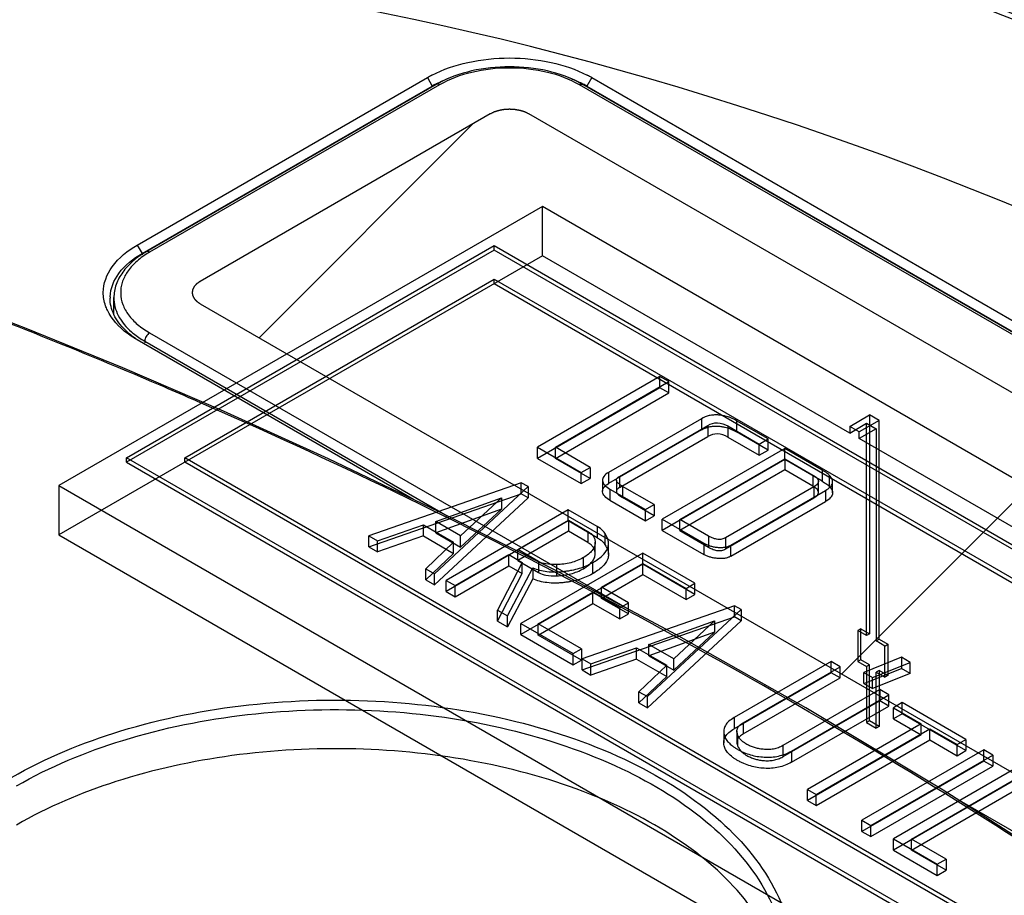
# Model space of a CAD drawing. Header units: millimetres. Extents: x 0 to 594, y 0 to 439.
# Tile 53 of 57: x 510 to 528, y 380 to 396. Entities that reach past the tile are written whole.
import ezdxf

# ---------------------------------------------------------------- set-up
doc = ezdxf.new("R2010")
doc.units = ezdxf.units.MM
doc.header["$LTSCALE"] = 32.67
doc.layers.get('0').update_dxf_attribs({"linetype": 'CONTINUOUS'})

msp = doc.modelspace()

# ---------------------------------------------------------------- linework, layer by layer
at = {"color": 7, "linetype": 'Continuous'}
for p, q in [((512.137, 391.458), (517.44, 394.52)), ((517.44, 394.52), (517.528, 394.367)), ((520.445, 394.52), (520.357, 394.367)), ((520.445, 394.52), (545.901, 379.824)), ((512.225, 391.305), (517.528, 394.367)), ((517.603, 394.396), (512.299, 391.335)), ((517.665, 394.39), (512.362, 391.328)), ((545.676, 379.694), (520.22, 394.39)), ((545.738, 379.7), (520.282, 394.396)), ((520.357, 394.367), (545.813, 379.67)), ((519.544, 392.163), (510.705, 387.06)), ((519.544, 391.264), (519.544, 392.163)), ((546.767, 376.445), (519.544, 392.163)), ((511.942, 387.57), (518.66, 391.448)), ((512.137, 391.458), (512.225, 391.305)), ((518.66, 391.366), (518.66, 391.448)), ((518.66, 391.448), (545.53, 375.935)), ((519.544, 391.264), (510.705, 386.161)), ((518.66, 391.366), (511.942, 387.488)), ((512.225, 391.305), (512.225, 391.282)), ((545.53, 375.853), (518.66, 391.366)), ((525.162, 388.021), (519.544, 391.264)), ((513.003, 387.57), (518.66, 390.836)), ((518.66, 390.754), (518.66, 390.836)), ((518.66, 390.836), (544.469, 375.935)), ((518.66, 390.754), (544.469, 375.853)), ((511.705, 390.206), (511.708, 390.497)), ((512.362, 389.853), (521.129, 384.792)), ((517.184, 386.809), (512.137, 389.723)), ((512.274, 389.701), (512.273, 389.672)), ((512.274, 389.701), (517.803, 386.509)), ((521.693, 389.055), (519.453, 387.762)), ((521.693, 388.851), (521.693, 389.055)), ((521.857, 388.961), (521.693, 389.055)), ((519.78, 387.761), (521.857, 388.961)), ((521.857, 388.756), (521.857, 388.961)), ((521.693, 388.851), (519.453, 387.558)), ((519.78, 387.557), (521.857, 388.756)), ((521.857, 388.756), (521.693, 388.851)), ((513.186, 388.621), (513.138, 388.642)), ((513.225, 388.604), (513.186, 388.621)), ((525.162, 388.143), (525.524, 388.353)), ((525.524, 388.353), (525.524, 384.352)), ((525.701, 388.251), (525.524, 388.353)), ((522.452, 388.283), (520.75, 387.301)), ((520.951, 387.227), (522.566, 388.16)), ((522.452, 388.283), (522.452, 388.079)), ((522.566, 388.16), (522.566, 387.956)), ((522.933, 388.152), (522.933, 387.948)), ((522.933, 388.152), (523.507, 387.82)), ((523.094, 388.247), (523.094, 388.042)), ((523.67, 387.914), (523.094, 388.247)), ((525.162, 388.021), (525.471, 388.2)), ((525.162, 388.143), (525.162, 388.021)), ((525.338, 388.041), (525.162, 388.143)), ((525.701, 388.251), (525.338, 388.041)), ((525.471, 384.321), (525.471, 388.2)), ((525.471, 388.2), (525.648, 388.097)), ((525.701, 384.25), (525.701, 388.251)), ((522.452, 388.079), (520.75, 387.097)), ((520.951, 387.023), (522.566, 387.956)), ((523.67, 387.71), (523.094, 388.042)), ((525.648, 388.097), (525.338, 387.919)), ((525.338, 387.919), (525.338, 388.041)), ((525.648, 388.097), (525.648, 384.219)), ((522.933, 387.948), (523.507, 387.616)), ((523.507, 387.82), (523.67, 387.914)), ((523.507, 387.616), (523.507, 387.82)), ((523.67, 387.71), (523.67, 387.914)), ((546.767, 375.547), (525.338, 387.919)), ((519.453, 387.558), (519.453, 387.762)), ((519.453, 387.762), (520.254, 387.3)), ((519.78, 387.557), (519.78, 387.761)), ((520.416, 387.394), (519.78, 387.761)), ((523.973, 387.739), (521.733, 386.446)), ((523.507, 387.616), (523.67, 387.71)), ((523.973, 387.535), (523.973, 387.739)), ((524.656, 387.345), (523.973, 387.739)), ((511.942, 387.488), (511.942, 387.57)), ((538.812, 372.057), (511.942, 387.57)), ((511.942, 387.488), (538.812, 371.975)), ((513.003, 387.488), (513.003, 387.57)), ((538.812, 372.669), (513.003, 387.57)), ((538.812, 372.587), (513.003, 387.488)), ((519.453, 387.558), (520.254, 387.096)), ((520.416, 387.19), (519.78, 387.557)), ((523.973, 387.535), (521.733, 386.242)), ((522.054, 386.442), (523.974, 387.55)), ((524.656, 387.141), (523.973, 387.535)), ((523.974, 387.55), (523.974, 387.346)), ((523.974, 387.55), (524.491, 387.252)), ((520.254, 387.3), (520.416, 387.394)), ((520.254, 387.096), (520.254, 387.3)), ((520.416, 387.394), (520.416, 387.19)), ((520.75, 387.301), (520.75, 387.097)), ((523.974, 387.346), (522.054, 386.238)), ((524.491, 387.048), (523.974, 387.346)), ((524.491, 387.252), (524.491, 387.048)), ((524.656, 387.345), (524.656, 387.141)), ((524.787, 387.251), (524.787, 387.047)), ((510.705, 387.06), (510.705, 386.161)), ((510.705, 387.06), (537.929, 371.342)), ((519.157, 387.114), (516.371, 386.142)), ((519.157, 386.91), (519.157, 387.114)), ((519.282, 387.042), (519.157, 387.114)), ((520.254, 387.096), (520.416, 387.19)), ((520.644, 387.163), (520.644, 386.959)), ((520.898, 387.161), (520.898, 386.956)), ((520.951, 387.227), (520.951, 387.023)), ((524.592, 386.935), (524.592, 387.139)), ((524.85, 386.927), (524.85, 387.131)), ((516.371, 385.938), (519.157, 386.91)), ((517.569, 385.45), (519.282, 387.042)), ((519.282, 386.838), (519.157, 386.91)), ((519.282, 387.042), (519.282, 386.838)), ((520.778, 386.997), (520.778, 386.793)), ((520.778, 386.997), (521.43, 386.621)), ((521.006, 387.047), (521.006, 386.843)), ((521.587, 386.712), (521.006, 387.047)), ((524.507, 387.039), (522.892, 386.107)), ((522.987, 385.972), (524.722, 386.973)), ((524.507, 387.039), (524.507, 386.835)), ((524.722, 386.973), (524.722, 386.769)), ((519.282, 386.838), (517.569, 385.246)), ((517.592, 386.402), (518.794, 386.836)), ((518.794, 386.836), (518.045, 386.14)), ((518.794, 386.836), (518.794, 386.632)), ((520.778, 386.793), (521.43, 386.417)), ((521.587, 386.508), (521.006, 386.843)), ((521.43, 386.621), (521.587, 386.712)), ((521.587, 386.712), (521.587, 386.508)), ((522.892, 385.902), (524.507, 386.835)), ((522.987, 385.768), (524.722, 386.769)), ((518.794, 386.632), (517.592, 386.198)), ((520.017, 386.618), (517.782, 385.328)), ((518.045, 385.936), (518.794, 386.632)), ((520.017, 386.414), (520.017, 386.618)), ((520.546, 386.312), (520.017, 386.618)), ((521.43, 386.417), (521.43, 386.621)), ((516.528, 386.052), (517.369, 386.343)), ((517.369, 386.139), (517.369, 386.343)), ((517.369, 386.343), (517.921, 386.025)), ((517.592, 386.198), (517.592, 386.402)), ((518.045, 386.14), (517.592, 386.402)), ((520.017, 386.414), (517.782, 385.123)), ((519.092, 385.894), (520.019, 386.429)), ((520.546, 386.108), (520.017, 386.414)), ((520.019, 386.429), (520.019, 386.225)), ((520.019, 386.429), (520.373, 386.224)), ((521.43, 386.417), (521.587, 386.508)), ((521.733, 386.242), (521.733, 386.446)), ((521.733, 386.446), (522.494, 386.007)), ((522.054, 386.238), (522.054, 386.442)), ((522.58, 386.138), (522.054, 386.442)), ((510.705, 386.161), (537.929, 370.444)), ((517.592, 386.198), (518.045, 385.936)), ((520.019, 386.225), (519.092, 385.69)), ((520.373, 386.02), (520.019, 386.225)), ((520.373, 386.224), (520.373, 386.02)), ((520.546, 386.312), (520.546, 386.108)), ((520.685, 386.19), (520.685, 385.986)), ((521.733, 386.242), (522.494, 385.803)), ((522.054, 386.238), (522.58, 385.934)), ((516.371, 385.938), (516.371, 386.142)), ((516.371, 386.142), (516.528, 386.052)), ((517.369, 386.139), (516.528, 385.847)), ((516.528, 385.847), (516.528, 386.052)), ((517.369, 386.139), (517.921, 385.821)), ((517.921, 386.025), (517.412, 385.541)), ((517.921, 385.821), (517.921, 386.025)), ((518.045, 385.936), (518.045, 386.14)), ((520.508, 385.818), (520.508, 386.023)), ((520.751, 385.802), (520.751, 386.006)), ((522.494, 386.007), (522.494, 385.803)), ((522.58, 386.138), (522.58, 385.934)), ((522.892, 386.107), (522.892, 385.902)), ((522.987, 385.768), (522.987, 385.972)), ((516.371, 385.938), (516.528, 385.847)), ((517.412, 385.337), (517.921, 385.821)), ((517.947, 385.233), (518.929, 385.8)), ((518.929, 385.596), (518.929, 385.8)), ((518.929, 385.8), (519.176, 385.657)), ((519.092, 385.69), (519.092, 385.894)), ((519.474, 385.673), (519.092, 385.894)), ((521.378, 385.826), (519.149, 384.539)), ((521.378, 385.622), (521.378, 385.826)), ((522.333, 385.275), (521.378, 385.826)), ((519.176, 385.657), (518.723, 384.784)), ((519.092, 385.69), (519.474, 385.469)), ((521.378, 385.622), (519.149, 384.335)), ((519.176, 385.453), (519.176, 385.657)), ((519.474, 385.673), (519.474, 385.469)), ((519.804, 385.616), (519.804, 385.412)), ((520.294, 385.541), (520.294, 385.745)), ((520.46, 385.651), (520.46, 385.447)), ((520.626, 385.202), (521.38, 385.637)), ((522.333, 385.071), (521.378, 385.622)), ((521.38, 385.433), (521.38, 385.637)), ((521.38, 385.637), (522.17, 385.181)), ((517.412, 385.337), (517.412, 385.541)), ((517.412, 385.541), (517.569, 385.45)), ((517.569, 385.246), (517.569, 385.45)), ((517.947, 385.029), (518.929, 385.596)), ((518.723, 384.58), (519.176, 385.453)), ((518.903, 384.681), (519.368, 385.558)), ((518.929, 385.596), (519.176, 385.453)), ((519.368, 385.558), (519.368, 385.354)), ((520.626, 384.998), (521.38, 385.433)), ((521.38, 385.433), (522.17, 384.977)), ((517.412, 385.337), (517.569, 385.246)), ((517.782, 385.123), (517.782, 385.328)), ((517.782, 385.328), (517.947, 385.233)), ((519.368, 385.354), (518.903, 384.476)), ((522.17, 385.181), (522.333, 385.275)), ((522.333, 385.071), (522.333, 385.275)), ((517.782, 385.123), (517.947, 385.029)), ((517.947, 385.029), (517.947, 385.233)), ((519.465, 384.532), (520.468, 385.111)), ((520.468, 384.907), (520.468, 385.111)), ((520.468, 385.111), (520.961, 384.826)), ((520.626, 384.998), (520.626, 385.202)), ((521.119, 384.917), (520.626, 385.202)), ((522.17, 384.977), (522.17, 385.181)), ((519.465, 384.328), (520.468, 384.907)), ((520.468, 384.907), (520.961, 384.622)), ((521.119, 384.713), (520.626, 384.998)), ((520.961, 384.826), (521.119, 384.917)), ((521.119, 384.713), (521.119, 384.917)), ((522.17, 384.977), (522.333, 385.071)), ((518.723, 384.58), (518.723, 384.784)), ((518.723, 384.784), (518.903, 384.681)), ((523.054, 384.864), (520.268, 383.893)), ((520.961, 384.622), (520.961, 384.826)), ((520.961, 384.622), (521.119, 384.713)), ((521.466, 383.201), (523.179, 384.792)), ((523.054, 384.66), (523.054, 384.864)), ((523.179, 384.792), (523.054, 384.864)), ((523.179, 384.792), (523.179, 384.588)), ((518.723, 384.58), (518.903, 384.476)), ((518.903, 384.476), (518.903, 384.681)), ((519.149, 384.335), (519.149, 384.539)), ((519.149, 384.539), (520.103, 383.988)), ((519.465, 384.328), (519.465, 384.532)), ((520.256, 384.075), (519.465, 384.532)), ((520.268, 383.689), (523.054, 384.66)), ((523.179, 384.588), (521.466, 382.997)), ((521.489, 384.152), (522.693, 384.586)), ((522.693, 384.586), (521.944, 383.89)), ((522.693, 384.586), (522.693, 384.382)), ((523.179, 384.588), (523.054, 384.66)), ((522.693, 384.382), (521.489, 383.948)), ((521.944, 383.686), (522.693, 384.382)), ((525.365, 384.444), (525.312, 384.413)), ((525.312, 384.413), (525.312, 383.841)), ((525.471, 384.321), (525.312, 384.413)), ((525.365, 383.872), (525.365, 384.444)), ((525.365, 384.444), (525.524, 384.352)), ((525.524, 384.352), (525.471, 384.321)), ((519.149, 384.335), (520.103, 383.783)), ((520.256, 383.871), (519.465, 384.328)), ((525.648, 384.219), (525.701, 384.25)), ((525.807, 384.127), (525.648, 384.219)), ((525.701, 384.25), (525.86, 384.158)), ((520.103, 383.988), (520.256, 384.075)), ((520.256, 384.075), (520.256, 383.871)), ((520.427, 383.801), (521.266, 384.093)), ((521.266, 383.889), (521.266, 384.093)), ((521.266, 384.093), (521.819, 383.774)), ((521.489, 383.948), (521.489, 384.152)), ((521.944, 383.89), (521.489, 384.152)), ((525.807, 384.127), (525.86, 384.158)), ((525.807, 383.556), (525.807, 384.127)), ((525.86, 384.158), (525.86, 383.586)), ((520.103, 383.783), (520.103, 383.988)), ((520.103, 383.783), (520.256, 383.871)), ((520.268, 383.689), (520.268, 383.893)), ((520.268, 383.893), (520.427, 383.801)), ((521.266, 383.889), (520.427, 383.597)), ((521.266, 383.889), (521.819, 383.57)), ((521.489, 383.948), (521.944, 383.686)), ((521.944, 383.686), (521.944, 383.89)), ((524.824, 383.843), (523.047, 382.817)), ((524.824, 383.639), (524.824, 383.843)), ((524.988, 383.748), (524.824, 383.843)), ((525.365, 383.872), (525.312, 383.841)), ((525.312, 383.841), (525.471, 383.75)), ((525.524, 383.78), (525.365, 383.872)), ((526.107, 383.921), (525.42, 383.644)), ((525.576, 383.554), (526.268, 383.828)), ((526.107, 383.921), (526.107, 383.717)), ((526.268, 383.828), (526.107, 383.921)), ((526.268, 383.624), (526.268, 383.828)), ((520.268, 383.689), (520.427, 383.597)), ((520.427, 383.597), (520.427, 383.801)), ((521.819, 383.774), (521.309, 383.292)), ((521.819, 383.57), (521.819, 383.774)), ((524.824, 383.639), (523.047, 382.613)), ((523.217, 382.725), (524.988, 383.748)), ((524.988, 383.544), (524.824, 383.639)), ((524.988, 383.544), (524.988, 383.748)), ((525.42, 383.44), (526.107, 383.717)), ((525.42, 383.44), (525.42, 383.644)), ((525.42, 383.644), (525.576, 383.554)), ((525.524, 383.78), (525.471, 383.75)), ((525.471, 383.75), (525.471, 382.729)), ((525.524, 382.76), (525.524, 383.78)), ((525.701, 383.678), (525.648, 383.648)), ((525.648, 382.627), (525.648, 383.648)), ((525.648, 383.648), (525.807, 383.556)), ((525.701, 383.678), (525.701, 382.658)), ((525.86, 383.586), (525.701, 383.678)), ((526.268, 383.624), (526.107, 383.717)), ((521.309, 383.087), (521.819, 383.57)), ((523.217, 382.521), (524.988, 383.544)), ((526.268, 383.624), (525.576, 383.35)), ((525.576, 383.35), (525.576, 383.554)), ((525.86, 383.586), (525.807, 383.556)), ((521.309, 383.087), (521.309, 383.292)), ((521.309, 383.292), (521.466, 383.201)), ((525.713, 383.329), (523.938, 382.305)), ((525.42, 383.44), (525.576, 383.35)), ((525.713, 383.329), (525.713, 383.125)), ((525.877, 383.235), (525.713, 383.329)), ((521.466, 382.997), (521.466, 383.201)), ((525.713, 383.125), (523.938, 382.101)), ((524.095, 382.206), (525.877, 383.235)), ((525.877, 383.03), (525.713, 383.125)), ((525.877, 383.03), (525.877, 383.235)), ((526.123, 383.093), (525.96, 382.999)), ((526.123, 382.889), (526.123, 383.093)), ((527.288, 382.42), (526.123, 383.093)), ((521.309, 383.087), (521.466, 382.997)), ((524.095, 382.002), (525.877, 383.03)), ((525.96, 382.795), (525.96, 382.999)), ((525.96, 382.999), (526.468, 382.705)), ((523.047, 382.817), (523.047, 382.613)), ((525.524, 382.76), (525.471, 382.729)), ((525.701, 382.658), (525.524, 382.76)), ((526.123, 382.889), (525.96, 382.795)), ((525.96, 382.795), (526.468, 382.501)), ((527.288, 382.216), (526.123, 382.889)), ((522.859, 382.563), (522.859, 382.359)), ((523.1, 382.569), (523.1, 382.364)), ((523.217, 382.725), (523.217, 382.521)), ((526.468, 382.705), (524.391, 381.506)), ((524.55, 381.414), (526.628, 382.613)), ((525.471, 382.729), (525.648, 382.627)), ((525.701, 382.658), (525.648, 382.627)), ((526.468, 382.501), (526.468, 382.705)), ((526.628, 382.409), (526.628, 382.613)), ((526.628, 382.613), (527.126, 382.326)), ((523.113, 382.506), (523.113, 382.301)), ((526.468, 382.501), (524.391, 381.302)), ((524.55, 381.21), (526.628, 382.409)), ((526.628, 382.409), (527.126, 382.122)), ((527.126, 382.326), (527.288, 382.42)), ((527.288, 382.42), (527.288, 382.216)), ((523.938, 382.305), (523.938, 382.101)), ((524.095, 382.206), (524.095, 382.002)), ((527.612, 382.227), (525.382, 380.94)), ((527.126, 382.122), (527.126, 382.326)), ((527.126, 382.122), (527.288, 382.216)), ((527.612, 382.023), (527.612, 382.227)), ((527.776, 382.132), (527.612, 382.227)), ((527.612, 382.023), (525.382, 380.736)), ((525.547, 380.845), (527.776, 382.132)), ((527.776, 381.928), (527.612, 382.023)), ((527.776, 382.132), (527.776, 381.928)), ((525.547, 380.641), (527.776, 381.928)), ((528.202, 381.892), (525.962, 380.599)), ((528.202, 381.688), (525.962, 380.395)), ((526.289, 380.598), (528.366, 381.798)), ((524.391, 381.302), (524.391, 381.506)), ((524.391, 381.506), (524.55, 381.414)), ((526.289, 380.394), (528.366, 381.594)), ((524.391, 381.302), (524.55, 381.21)), ((524.55, 381.21), (524.55, 381.414)), ((527.12, 381.333), (537.818, 375.157)), ((525.382, 380.736), (525.382, 380.94)), ((525.382, 380.94), (525.547, 380.845)), ((525.547, 380.641), (525.547, 380.845)), ((525.382, 380.736), (525.547, 380.641)), ((525.962, 380.395), (525.962, 380.599)), ((525.962, 380.599), (526.764, 380.136)), ((526.289, 380.394), (526.289, 380.598)), ((526.927, 380.23), (526.289, 380.598)), ((525.962, 380.395), (526.764, 379.932)), ((526.927, 380.026), (526.289, 380.394)), ((526.764, 380.136), (526.927, 380.23)), ((526.927, 380.23), (526.927, 380.026)), ((526.764, 379.932), (526.764, 380.136)), ((526.764, 379.932), (526.927, 380.026))]:
    msp.add_line(p, q, dxfattribs=at)
at = {"color": 4, "linetype": 'Continuous'}
for p, q in [((518.589, 393.857), (513.286, 390.795)), ((544.752, 379.16), (519.296, 393.857)), ((513.286, 390.387), (538.742, 375.69))]:
    msp.add_line(p, q, dxfattribs=at)
at = {"color": 2, "linetype": 'Continuous'}
for p, q in [((514.363, 389.765), (518.272, 393.674)), ((525.014, 383.615), (529.414, 388.015))]:
    msp.add_line(p, q, dxfattribs=at)
at = {"color": 7, "linetype": 'Continuous'}
for points in [[(513.713, 388.424), (511.873, 389.216), (510.105, 389.936), (508.401, 390.59), (506.754, 391.182), (505.159, 391.716), (503.609, 392.194), (502.099, 392.618), (500.621, 392.988), (499.169, 393.3), (497.747, 393.549), (496.36, 393.727), (495.017, 393.819), (493.735, 393.81), (492.548, 393.678), (491.516, 393.405), (491.046, 393.199)], [(538.535, 372.668), (535.466, 375.421), (532.417, 377.778), (529.552, 379.772), (526.871, 381.493), (524.357, 382.999), (521.994, 384.331), (519.762, 385.52), (517.646, 386.588), (515.634, 387.552), (513.713, 388.424)]]:
    msp.add_lwpolyline(points, dxfattribs=at)
for centre, radius, start, end in [((518.479, 392.719), 2.079, 117.4023, 119.9812), ((519.413, 392.731), 2.066, 60.0202, 62.6155), ((518.494, 392.693), 1.933, 117.7377, 119.9851), ((518.533, 392.785), 1.861, 118.3935, 119.9931), ((519.352, 392.785), 1.861, 60.0073, 61.6069), ((519.384, 392.68), 1.947, 60.0147, 62.2457), ((513.189, 389.896), 1.654, 119.9932, 121.7094), ((512.302, 390.489), 0.663, 178.0409, 179.9998), ((513.126, 391.18), 1.707, 235.7252, 240.0433), ((472.773, 295.973), 101.079, 66.46294, 66.82469)]:
    msp.add_arc(centre, radius, start, end, dxfattribs=at)
for centre, major_axis, ratio, start_param, end_param in [((521.064, 380.181), (28.288, -10.372), 0.456314, 6.761612, 9.134462), ((489.293, -12.161), (-227.329, 400.774), 0.582373, -0.862527, -0.699371)]:
    msp.add_ellipse(centre, major_axis=major_axis, ratio=ratio, start_param=start_param, end_param=end_param, dxfattribs=at)
for points, knots in [([(566.421, 374.772), (557.353, 380.856), (539.237, 392.2), (520.366, 402.249), (510.966, 406.788)], [0, 0, 0, 0, 0.511267, 1, 1, 1, 1]), ([(551.801, 377.152), (551.539, 377.763), (550.919, 378.97), (549.388, 381.324), (546.969, 384.129), (543.503, 387.213), (539.512, 390.057), (535.064, 392.641), (530.199, 394.939), (524.947, 396.916), (519.333, 398.522), (513.394, 399.683), (507.219, 400.282), (502.001, 400.181), (497.94, 399.608), (495.121, 398.917), (492.623, 397.958), (490.56, 396.747), (489.009, 395.326), (488.005, 393.753), (487.53, 392.104), (487.514, 390.446), (487.871, 388.811), (488.301, 387.767), (488.556, 387.252)], [0, 0, 0, 0, 0.024876, 0.050693, 0.105083, 0.163, 0.224157, 0.288356, 0.355485, 0.425497, 0.498365, 0.573983, 0.651875, 0.730432, 0.768786, 0.805334, 0.838937, 0.868689, 0.894449, 0.917006, 0.937705, 0.957878, 0.978469, 1, 1, 1, 1]), ([(551.712, 377.107), (551.333, 377.988), (550.381, 379.726), (547.9, 383.053), (543.87, 386.9), (538.071, 390.927), (531.356, 394.413), (523.832, 397.266), (515.589, 399.333), (508.299, 400.185), (502.339, 400.123), (499.365, 399.773), (497.915, 399.493)], [0, 0, 0, 0, 0.046836, 0.096251, 0.202269, 0.317144, 0.440116, 0.570869, 0.709247, 0.854233, 0.927866, 1, 1, 1, 1]), ([(517.522, 394.565), (517.729, 394.673), (518.198, 394.83), (518.943, 394.906), (519.687, 394.83), (520.156, 394.673), (520.363, 394.565)], [0, 0, 0, 0, 0.238904, 0.5, 0.761083, 1, 1, 1, 1]), ([(520.237, 394.422), (520.049, 394.523), (519.622, 394.672), (518.943, 394.743), (518.263, 394.672), (517.836, 394.523), (517.648, 394.422)], [0, 0, 0, 0, 0.239398, 0.500002, 0.760605, 1, 1, 1, 1]), ([(520.22, 394.39), (520.039, 394.495), (519.617, 394.648), (518.943, 394.721), (518.268, 394.648), (517.847, 394.495), (517.665, 394.39)], [0, 0, 0, 0, 0.237218, 0.500001, 0.762783, 1, 1, 1, 1]), ([(517.595, 394.404), (517.614, 394.414), (517.695, 394.455), (517.779, 394.491), (517.843, 394.515)], [0, 0, 0, 0, 0.243403, 1, 1, 1, 1]), ([(520.023, 394.522), (520.046, 394.514), (520.137, 394.478), (520.226, 394.438), (520.29, 394.404)], [0, 0, 0, 0, 0.256882, 1, 1, 1, 1]), ([(517.665, 394.39), (517.66, 394.393), (517.641, 394.403), (517.616, 394.404), (517.603, 394.396)], [0, 0, 0, 0, 0.294977, 1, 1, 1, 1]), ([(520.22, 394.39), (520.225, 394.393), (520.244, 394.403), (520.269, 394.404), (520.282, 394.396)], [0, 0, 0, 0, 0.294978, 1, 1, 1, 1]), ([(512.553, 388.895), (510.927, 389.591), (508.44, 390.58), (505.034, 391.746), (502.373, 392.541), (499.613, 393.219), (496.747, 393.714), (494.287, 393.871), (492.363, 393.664), (491.453, 393.377), (491.057, 393.165)], [0, 0, 0, 0, 0.237495, 0.359252, 0.4834, 0.610375, 0.740666, 0.873861, 0.939646, 1, 1, 1, 1]), ([(511.514, 390.592), (511.514, 390.757), (511.66, 391.126), (511.961, 391.357), (512.137, 391.458)], [0, 0, 0, 0, 0.449311, 1, 1, 1, 1]), ([(511.64, 390.511), (511.645, 390.664), (511.785, 391), (512.063, 391.212), (512.225, 391.305)], [0, 0, 0, 0, 0.449979, 1, 1, 1, 1]), ([(512.299, 391.335), (512.213, 391.285), (512.055, 391.176), (511.864, 390.974), (511.739, 390.745), (511.709, 390.578), (511.708, 390.497)], [0, 0, 0, 0, 0.279062, 0.534869, 0.772414, 1, 1, 1, 1]), ([(512.319, 391.303), (512.244, 391.257), (512.109, 391.157), (511.949, 390.977), (511.851, 390.78), (511.821, 390.572), (511.864, 390.366), (511.973, 390.171), (512.143, 389.995), (512.284, 389.898), (512.362, 389.853)], [0, 0, 0, 0, 0.143082, 0.271247, 0.387113, 0.496135, 0.605853, 0.723573, 0.854271, 1, 1, 1, 1]), ([(512.362, 391.328), (512.356, 391.332), (512.337, 391.341), (512.313, 391.342), (512.299, 391.335)], [0, 0, 0, 0, 0.294977, 1, 1, 1, 1]), ([(511.589, 390.269), (511.577, 390.295), (511.534, 390.397), (511.514, 390.509), (511.514, 390.592)], [0, 0, 0, 0, 0.257947, 1, 1, 1, 1]), ([(511.912, 389.907), (511.83, 389.988), (511.693, 390.165), (511.639, 390.386), (511.639, 390.489)], [0, 0, 0, 0, 0.528474, 1, 1, 1, 1]), ([(511.708, 390.497), (511.707, 390.441), (511.721, 390.327), (511.81, 390.1), (511.936, 389.954), (512.033, 389.87)], [0, 0, 0, 0, 0.229439, 0.468183, 1, 1, 1, 1]), ([(512.137, 389.723), (512.074, 389.76), (511.857, 389.901), (511.669, 390.1), (511.589, 390.269)], [0, 0, 0, 0, 0.279402, 1, 1, 1, 1]), ([(512.134, 389.728), (512.114, 389.742), (512.035, 389.796), (511.962, 389.857), (511.912, 389.907)], [0, 0, 0, 0, 0.259985, 1, 1, 1, 1]), ([(512.033, 389.87), (512.044, 389.861), (512.086, 389.826), (512.13, 389.793), (512.165, 389.77)], [0, 0, 0, 0, 0.244162, 1, 1, 1, 1]), ([(512.362, 389.853), (512.336, 389.838), (512.295, 389.791), (512.274, 389.731), (512.274, 389.701)], [0, 0, 0, 0, 0.499432, 1, 1, 1, 1]), ([(538.442, 372.687), (536.795, 374.303), (534.08, 376.561), (530.203, 379.316), (526.001, 382.047), (520.382, 385.259), (515.67, 387.537), (513.225, 388.604)], [0, 0, 0, 0, 0.231124, 0.352283, 0.47642, 0.732829, 1, 1, 1, 1]), ([(523.094, 388.247), (523.06, 388.266), (523.009, 388.292), (522.939, 388.319), (522.893, 388.331), (522.855, 388.339), (522.81, 388.347), (522.748, 388.354), (522.672, 388.353), (522.569, 388.338), (522.496, 388.309), (522.452, 388.283)], [0, 0, 0, 0, 0.17409, 0.255815, 0.335001, 0.382128, 0.4321, 0.537921, 0.658047, 0.77324, 1, 1, 1, 1]), ([(522.452, 388.079), (522.496, 388.105), (522.569, 388.134), (522.672, 388.149), (522.748, 388.15), (522.81, 388.143), (522.855, 388.135), (522.893, 388.127), (522.939, 388.115), (523.009, 388.088), (523.06, 388.062), (523.094, 388.042)], [0, 0, 0, 0, 0.22676, 0.341953, 0.462079, 0.5679, 0.617872, 0.664999, 0.744185, 0.82591, 1, 1, 1, 1]), ([(522.566, 388.16), (522.62, 388.191), (522.75, 388.23), (522.877, 388.184), (522.933, 388.152)], [0, 0, 0, 0, 0.487298, 1, 1, 1, 1]), ([(522.933, 387.948), (522.877, 387.98), (522.75, 388.026), (522.62, 387.987), (522.566, 387.956)], [0, 0, 0, 0, 0.512702, 1, 1, 1, 1]), ([(520.75, 387.301), (520.718, 387.282), (520.674, 387.251), (520.644, 387.191), (520.642, 387.148), (520.656, 387.106), (520.697, 387.049), (520.744, 387.017), (520.778, 386.997)], [0, 0, 0, 0, 0.276975, 0.383526, 0.486352, 0.589328, 0.704576, 1, 1, 1, 1]), ([(524.491, 387.252), (524.518, 387.237), (524.56, 387.21), (524.595, 387.155), (524.589, 387.115), (524.572, 387.088), (524.544, 387.062), (524.52, 387.047), (524.507, 387.039)], [0, 0, 0, 0, 0.312821, 0.518766, 0.610325, 0.71423, 0.841995, 1, 1, 1, 1]), ([(524.787, 387.251), (524.784, 387.257), (524.77, 387.27), (524.728, 387.303), (524.687, 387.327), (524.656, 387.345)], [0, 0, 0, 0, 0.130542, 0.338229, 1, 1, 1, 1]), ([(524.722, 386.973), (524.753, 386.991), (524.804, 387.026), (524.856, 387.101), (524.845, 387.187), (524.809, 387.23), (524.787, 387.251)], [0, 0, 0, 0, 0.308227, 0.533685, 0.73831, 1, 1, 1, 1]), ([(520.778, 386.793), (520.744, 386.813), (520.697, 386.845), (520.656, 386.902), (520.642, 386.944), (520.644, 386.987), (520.674, 387.047), (520.718, 387.078), (520.75, 387.097)], [0, 0, 0, 0, 0.295424, 0.410672, 0.513648, 0.616474, 0.723025, 1, 1, 1, 1]), ([(521.006, 387.047), (520.981, 387.062), (520.946, 387.084), (520.912, 387.12), (520.899, 387.143), (520.896, 387.167), (520.905, 387.19), (520.924, 387.21), (520.941, 387.221), (520.951, 387.227)], [0, 0, 0, 0, 0.35314, 0.481504, 0.584078, 0.671588, 0.760487, 0.866656, 1, 1, 1, 1]), ([(524.656, 387.141), (524.687, 387.123), (524.728, 387.099), (524.77, 387.066), (524.784, 387.053), (524.787, 387.047)], [0, 0, 0, 0, 0.661771, 0.869458, 1, 1, 1, 1]), ([(520.951, 387.023), (520.941, 387.017), (520.924, 387.006), (520.905, 386.986), (520.896, 386.963), (520.899, 386.939), (520.912, 386.915), (520.946, 386.88), (520.981, 386.858), (521.006, 386.843)], [0, 0, 0, 0, 0.133344, 0.239513, 0.328412, 0.415922, 0.518496, 0.64686, 1, 1, 1, 1]), ([(524.507, 386.835), (524.52, 386.843), (524.544, 386.858), (524.572, 386.884), (524.589, 386.911), (524.595, 386.951), (524.56, 387.006), (524.518, 387.033), (524.491, 387.048)], [0, 0, 0, 0, 0.158005, 0.28577, 0.389675, 0.481234, 0.687179, 1, 1, 1, 1]), ([(524.787, 387.047), (524.809, 387.025), (524.845, 386.983), (524.856, 386.897), (524.804, 386.822), (524.753, 386.787), (524.722, 386.769)], [0, 0, 0, 0, 0.26169, 0.466315, 0.691773, 1, 1, 1, 1]), ([(520.373, 386.224), (520.394, 386.212), (520.433, 386.186), (520.471, 386.144), (520.491, 386.107), (520.501, 386.079), (520.507, 386.049), (520.509, 386.023), (520.507, 386), (520.504, 385.975), (520.495, 385.944), (520.477, 385.908), (520.444, 385.86), (520.384, 385.802), (520.326, 385.764), (520.294, 385.745)], [0, 0, 0, 0, 0.118282, 0.221926, 0.270554, 0.318369, 0.366485, 0.415986, 0.446249, 0.47641, 0.537305, 0.600545, 0.667772, 0.819214, 1, 1, 1, 1]), ([(520.46, 385.651), (520.522, 385.687), (520.628, 385.758), (520.726, 385.879), (520.753, 385.978), (520.749, 386.078), (520.714, 386.148), (520.685, 386.19)], [0, 0, 0, 0, 0.32163, 0.562976, 0.666962, 0.769495, 1, 1, 1, 1]), ([(520.685, 386.19), (520.676, 386.202), (520.637, 386.251), (520.587, 386.289), (520.546, 386.312)], [0, 0, 0, 0, 0.235378, 1, 1, 1, 1]), ([(520.294, 385.541), (520.326, 385.56), (520.384, 385.598), (520.444, 385.656), (520.477, 385.704), (520.495, 385.74), (520.504, 385.771), (520.507, 385.796), (520.509, 385.819), (520.507, 385.845), (520.501, 385.875), (520.491, 385.903), (520.471, 385.939), (520.433, 385.982), (520.394, 386.008), (520.373, 386.02)], [0, 0, 0, 0, 0.180786, 0.332228, 0.399455, 0.462695, 0.52359, 0.553751, 0.584014, 0.633515, 0.681631, 0.729446, 0.778074, 0.881718, 1, 1, 1, 1]), ([(520.685, 385.986), (520.714, 385.944), (520.749, 385.873), (520.753, 385.774), (520.726, 385.675), (520.628, 385.554), (520.522, 385.483), (520.46, 385.447)], [0, 0, 0, 0, 0.230505, 0.333038, 0.437024, 0.67837, 1, 1, 1, 1]), ([(520.546, 386.108), (520.561, 386.1), (520.613, 386.067), (520.659, 386.023), (520.685, 385.986)], [0, 0, 0, 0, 0.268105, 1, 1, 1, 1]), ([(522.494, 386.007), (522.511, 385.997), (522.547, 385.979), (522.606, 385.958), (522.658, 385.945), (522.702, 385.937), (522.737, 385.932), (522.773, 385.929), (522.819, 385.928), (522.873, 385.932), (522.934, 385.946), (522.97, 385.962), (522.987, 385.972)], [0, 0, 0, 0, 0.115896, 0.236689, 0.363453, 0.429379, 0.49712, 0.570257, 0.639734, 0.768861, 0.887602, 1, 1, 1, 1]), ([(522.892, 386.107), (522.871, 386.094), (522.824, 386.076), (522.746, 386.074), (522.663, 386.095), (522.608, 386.122), (522.58, 386.138)], [0, 0, 0, 0, 0.221629, 0.448051, 0.701976, 1, 1, 1, 1]), ([(522.987, 385.768), (522.97, 385.758), (522.934, 385.742), (522.873, 385.728), (522.819, 385.724), (522.773, 385.725), (522.737, 385.728), (522.702, 385.733), (522.658, 385.74), (522.606, 385.753), (522.547, 385.775), (522.511, 385.793), (522.494, 385.803)], [0, 0, 0, 0, 0.112398, 0.231139, 0.360266, 0.429743, 0.50288, 0.570621, 0.636547, 0.763311, 0.884104, 1, 1, 1, 1]), ([(522.58, 385.934), (522.608, 385.918), (522.663, 385.891), (522.746, 385.87), (522.824, 385.872), (522.871, 385.89), (522.892, 385.902)], [0, 0, 0, 0, 0.298024, 0.551949, 0.778371, 1, 1, 1, 1]), ([(519.368, 385.558), (519.408, 385.541), (519.493, 385.512), (519.63, 385.486), (519.753, 385.48), (519.856, 385.484), (519.935, 385.491), (520.011, 385.501), (520.106, 385.518), (520.218, 385.546), (520.345, 385.591), (520.423, 385.63), (520.46, 385.651)], [0, 0, 0, 0, 0.115335, 0.237694, 0.369511, 0.439682, 0.513005, 0.579655, 0.644401, 0.76861, 0.886715, 1, 1, 1, 1]), ([(519.804, 385.616), (519.739, 385.615), (519.626, 385.619), (519.515, 385.649), (519.474, 385.673)], [0, 0, 0, 0, 0.578071, 1, 1, 1, 1]), ([(520.294, 385.745), (520.221, 385.703), (520.061, 385.639), (519.891, 385.618), (519.804, 385.616)], [0, 0, 0, 0, 0.490578, 1, 1, 1, 1]), ([(520.46, 385.447), (520.423, 385.426), (520.345, 385.387), (520.218, 385.341), (520.106, 385.313), (520.011, 385.297), (519.935, 385.286), (519.856, 385.279), (519.753, 385.276), (519.63, 385.282), (519.493, 385.308), (519.408, 385.337), (519.368, 385.354)], [0, 0, 0, 0, 0.113285, 0.23139, 0.355599, 0.420345, 0.486995, 0.560318, 0.630489, 0.762306, 0.884665, 1, 1, 1, 1]), ([(519.474, 385.469), (519.515, 385.445), (519.626, 385.414), (519.739, 385.411), (519.804, 385.412)], [0, 0, 0, 0, 0.421929, 1, 1, 1, 1]), ([(519.804, 385.412), (519.891, 385.414), (520.061, 385.435), (520.221, 385.499), (520.294, 385.541)], [0, 0, 0, 0, 0.509422, 1, 1, 1, 1]), ([(509.839, 381.722), (510.465, 382.084), (511.885, 382.667), (514.198, 383.123), (516.642, 383.181), (519.012, 382.834), (521.117, 382.109), (522.789, 381.062), (523.745, 379.912), (524.099, 378.922), (524.143, 378.429), (524.133, 378.189)], [0, 0, 0, 0, 0.129226, 0.271465, 0.419186, 0.563806, 0.697321, 0.814012, 0.912669, 0.957104, 1, 1, 1, 1]), ([(509.927, 381.569), (510.538, 381.921), (511.92, 382.492), (514.174, 382.943), (516.558, 383.009), (518.876, 382.683), (520.944, 381.991), (522.601, 380.985), (523.567, 379.877), (523.948, 378.917), (524.011, 378.436), (524.011, 378.201)], [0, 0, 0, 0, 0.12874, 0.270388, 0.417609, 0.56202, 0.695751, 0.813066, 0.912474, 0.957122, 1, 1, 1, 1]), ([(523.047, 382.817), (523.014, 382.798), (522.954, 382.758), (522.888, 382.682), (522.861, 382.61), (522.858, 382.552), (522.864, 382.51), (522.876, 382.471), (522.9, 382.422), (522.945, 382.362), (523.005, 382.309), (523.062, 382.268), (523.113, 382.237), (523.168, 382.208), (523.246, 382.171), (523.347, 382.135), (523.471, 382.107), (523.601, 382.093), (523.732, 382.093), (523.902, 382.118), (524.023, 382.164), (524.095, 382.206)], [0, 0, 0, 0, 0.065192, 0.11911, 0.166843, 0.190672, 0.215601, 0.237047, 0.259192, 0.307069, 0.361836, 0.392344, 0.425107, 0.461685, 0.497797, 0.569137, 0.640229, 0.712072, 0.787153, 0.859273, 1, 1, 1, 1]), ([(524.095, 382.002), (524.023, 381.96), (523.902, 381.913), (523.732, 381.889), (523.601, 381.888), (523.471, 381.903), (523.347, 381.931), (523.246, 381.967), (523.168, 382.003), (523.113, 382.033), (523.062, 382.064), (523.005, 382.105), (522.945, 382.158), (522.9, 382.218), (522.876, 382.267), (522.864, 382.306), (522.858, 382.348), (522.861, 382.406), (522.888, 382.478), (522.954, 382.553), (523.014, 382.594), (523.047, 382.613)], [0, 0, 0, 0, 0.140727, 0.212847, 0.287928, 0.359771, 0.430863, 0.502203, 0.538315, 0.574893, 0.607656, 0.638164, 0.692931, 0.740808, 0.762953, 0.784399, 0.809328, 0.833157, 0.88089, 0.934808, 1, 1, 1, 1]), ([(523.113, 382.506), (523.105, 382.526), (523.095, 382.567), (523.11, 382.63), (523.153, 382.684), (523.194, 382.712), (523.217, 382.725)], [0, 0, 0, 0, 0.239565, 0.458671, 0.701013, 1, 1, 1, 1]), ([(520.598, 349.663), (515.917, 352.841), (497.573, 364.839), (478.365, 375.537), (463.68, 382.524)], [0, 0, 0, 0, 0.258112, 1, 1, 1, 1]), ([(523.217, 382.521), (523.194, 382.508), (523.153, 382.48), (523.11, 382.426), (523.095, 382.363), (523.105, 382.321), (523.113, 382.301)], [0, 0, 0, 0, 0.298987, 0.541329, 0.760435, 1, 1, 1, 1]), ([(523.938, 382.305), (523.912, 382.29), (523.858, 382.265), (523.769, 382.241), (523.691, 382.234), (523.627, 382.234), (523.58, 382.237), (523.536, 382.243), (523.483, 382.252), (523.42, 382.268), (523.36, 382.29), (523.314, 382.311), (523.281, 382.328), (523.25, 382.347), (523.214, 382.372), (523.16, 382.419), (523.127, 382.47), (523.113, 382.506)], [0, 0, 0, 0, 0.095706, 0.192522, 0.293275, 0.345891, 0.400293, 0.444964, 0.488337, 0.572096, 0.653462, 0.693824, 0.734244, 0.772892, 0.809514, 0.877575, 1, 1, 1, 1]), ([(523.928, 378.157), (523.816, 378.614), (523.323, 379.544), (522.065, 380.649), (520.367, 381.509), (518.34, 382.073), (516.128, 382.304), (513.89, 382.186), (511.787, 381.728), (510.499, 381.185), (509.927, 380.854)], [0, 0, 0, 0, 0.089567, 0.193714, 0.314501, 0.449162, 0.592055, 0.736146, 0.874198, 1, 1, 1, 1]), ([(523.113, 382.301), (523.127, 382.266), (523.16, 382.215), (523.214, 382.168), (523.25, 382.143), (523.281, 382.124), (523.314, 382.107), (523.36, 382.086), (523.42, 382.064), (523.483, 382.048), (523.536, 382.039), (523.58, 382.033), (523.627, 382.03), (523.691, 382.03), (523.769, 382.037), (523.858, 382.061), (523.912, 382.086), (523.938, 382.101)], [0, 0, 0, 0, 0.122425, 0.190486, 0.227108, 0.265756, 0.306176, 0.346538, 0.427904, 0.511663, 0.555036, 0.599707, 0.654109, 0.706725, 0.807478, 0.904295, 1, 1, 1, 1]), ([(463.749, 379.883), (468.311, 377.688), (486.962, 368.253), (504.881, 357.394), (518.014, 348.544)], [0, 0, 0, 0, 0.242234, 1, 1, 1, 1])]:
    msp.add_open_spline(points, degree=3, knots=knots, dxfattribs=at)
at = {"color": 4, "linetype": 'Continuous'}
for points, knots in [([(519.296, 393.857), (519.29, 393.86), (519.277, 393.866), (519.262, 393.873), (519.249, 393.879), (519.241, 393.883), (519.235, 393.886), (519.23, 393.888), (519.226, 393.89), (519.223, 393.891), (519.222, 393.892), (519.221, 393.893), (519.219, 393.893), (519.218, 393.894), (519.214, 393.895), (519.21, 393.896), (519.205, 393.898), (519.197, 393.9), (519.188, 393.903), (519.178, 393.906), (519.167, 393.909), (519.158, 393.912), (519.151, 393.914), (519.145, 393.916), (519.141, 393.917), (519.138, 393.918), (519.136, 393.919), (519.135, 393.919), (519.133, 393.919), (519.131, 393.92), (519.128, 393.92), (519.123, 393.921), (519.117, 393.922), (519.109, 393.924), (519.1, 393.925), (519.088, 393.927), (519.076, 393.93), (519.067, 393.931), (519.059, 393.933), (519.053, 393.934), (519.048, 393.934), (519.045, 393.935), (519.043, 393.935), (519.041, 393.936), (519.04, 393.936), (519.038, 393.936), (519.034, 393.936), (519.029, 393.936), (519.023, 393.937), (519.015, 393.937), (519.004, 393.938), (518.992, 393.939), (518.98, 393.939), (518.969, 393.94), (518.961, 393.94), (518.955, 393.941), (518.95, 393.941), (518.946, 393.941), (518.944, 393.941), (518.943, 393.941), (518.941, 393.941), (518.939, 393.941), (518.935, 393.941), (518.93, 393.941), (518.924, 393.94), (518.916, 393.94), (518.906, 393.939), (518.894, 393.939), (518.882, 393.938), (518.872, 393.937), (518.864, 393.937), (518.858, 393.937), (518.853, 393.936), (518.849, 393.936), (518.847, 393.936), (518.845, 393.936), (518.844, 393.936), (518.842, 393.935), (518.839, 393.935), (518.834, 393.934), (518.828, 393.933), (518.82, 393.931), (518.81, 393.93), (518.799, 393.928), (518.787, 393.926), (518.777, 393.924), (518.77, 393.923), (518.764, 393.922), (518.759, 393.921), (518.755, 393.92), (518.753, 393.92), (518.752, 393.92), (518.751, 393.919), (518.749, 393.919), (518.746, 393.918), (518.741, 393.916), (518.736, 393.915), (518.729, 393.912), (518.72, 393.91), (518.709, 393.906), (518.698, 393.903), (518.689, 393.9), (518.682, 393.898), (518.677, 393.896), (518.672, 393.895), (518.669, 393.894), (518.667, 393.894), (518.666, 393.893), (518.665, 393.893), (518.663, 393.892), (518.66, 393.891), (518.656, 393.889), (518.651, 393.886), (518.645, 393.883), (518.637, 393.88), (518.624, 393.873), (518.608, 393.866), (518.595, 393.86), (518.589, 393.857)], [0, 0, 0, 0, 0.03125, 0.0625, 0.078125, 0.09375, 0.101562, 0.109375, 0.117188, 0.121094, 0.123047, 0.125, 0.126953, 0.128906, 0.132812, 0.140625, 0.148438, 0.15625, 0.171875, 0.1875, 0.203125, 0.21875, 0.226562, 0.234375, 0.242188, 0.246094, 0.248047, 0.25, 0.251953, 0.253906, 0.257812, 0.265625, 0.273438, 0.28125, 0.296875, 0.3125, 0.328125, 0.34375, 0.351562, 0.359375, 0.367188, 0.371094, 0.373047, 0.375, 0.376953, 0.378906, 0.382812, 0.390625, 0.398438, 0.40625, 0.421875, 0.4375, 0.453125, 0.46875, 0.476562, 0.484375, 0.492188, 0.496094, 0.498047, 0.5, 0.501953, 0.503906, 0.507812, 0.515625, 0.523438, 0.53125, 0.546875, 0.5625, 0.578125, 0.59375, 0.601562, 0.609375, 0.617188, 0.621094, 0.623047, 0.625, 0.626953, 0.628906, 0.632812, 0.640625, 0.648438, 0.65625, 0.671875, 0.6875, 0.703125, 0.71875, 0.726562, 0.734375, 0.742188, 0.746094, 0.748047, 0.75, 0.751953, 0.753906, 0.757812, 0.765625, 0.773438, 0.78125, 0.796875, 0.8125, 0.828125, 0.84375, 0.851562, 0.859375, 0.867188, 0.871094, 0.873047, 0.875, 0.876953, 0.878906, 0.882812, 0.890625, 0.898438, 0.90625, 0.921875, 0.9375, 0.96875, 1, 1, 1, 1]), ([(513.286, 390.795), (513.281, 390.791), (513.273, 390.786), (513.263, 390.779), (513.255, 390.773), (513.247, 390.768), (513.241, 390.763), (513.235, 390.76), (513.232, 390.757), (513.23, 390.756), (513.228, 390.754), (513.226, 390.753), (513.225, 390.752), (513.224, 390.752), (513.224, 390.751), (513.223, 390.751), (513.223, 390.751), (513.222, 390.75), (513.221, 390.748), (513.219, 390.747), (513.218, 390.745), (513.215, 390.742), (513.211, 390.738), (513.206, 390.733), (513.201, 390.727), (513.195, 390.72), (513.19, 390.715), (513.186, 390.711), (513.184, 390.709), (513.182, 390.706), (513.181, 390.705), (513.179, 390.704), (513.179, 390.703), (513.178, 390.702), (513.178, 390.702), (513.177, 390.701), (513.177, 390.701), (513.177, 390.7), (513.176, 390.698), (513.175, 390.697), (513.174, 390.695), (513.172, 390.692), (513.17, 390.687), (513.167, 390.682), (513.163, 390.675), (513.16, 390.668), (513.157, 390.663), (513.154, 390.658), (513.153, 390.655), (513.152, 390.653), (513.151, 390.651), (513.15, 390.65), (513.15, 390.649), (513.149, 390.648), (513.149, 390.648), (513.149, 390.647), (513.149, 390.647), (513.149, 390.646), (513.149, 390.644), (513.148, 390.643), (513.148, 390.64), (513.147, 390.637), (513.146, 390.632), (513.145, 390.627), (513.144, 390.619), (513.143, 390.612), (513.142, 390.606), (513.141, 390.602), (513.141, 390.599), (513.14, 390.596), (513.14, 390.594), (513.14, 390.593), (513.139, 390.592), (513.139, 390.591), (513.139, 390.591), (513.139, 390.59), (513.139, 390.59), (513.14, 390.589), (513.14, 390.587), (513.14, 390.586), (513.141, 390.583), (513.141, 390.58), (513.142, 390.576), (513.143, 390.57), (513.144, 390.563), (513.145, 390.556), (513.146, 390.55), (513.147, 390.545), (513.148, 390.542), (513.148, 390.54), (513.148, 390.538), (513.148, 390.537), (513.149, 390.536), (513.149, 390.535), (513.149, 390.535), (513.149, 390.534), (513.149, 390.534), (513.15, 390.533), (513.151, 390.531), (513.151, 390.53), (513.153, 390.528), (513.154, 390.525), (513.156, 390.52), (513.159, 390.515), (513.163, 390.508), (513.166, 390.501), (513.169, 390.495), (513.172, 390.491), (513.173, 390.488), (513.174, 390.486), (513.175, 390.484), (513.176, 390.483), (513.176, 390.482), (513.177, 390.481), (513.177, 390.481), (513.177, 390.48), (513.178, 390.48), (513.179, 390.479), (513.18, 390.478), (513.181, 390.476), (513.183, 390.474), (513.186, 390.472), (513.189, 390.467), (513.194, 390.462), (513.2, 390.456), (513.206, 390.45), (513.21, 390.445), (513.214, 390.44), (513.217, 390.438), (513.219, 390.436), (513.22, 390.434), (513.221, 390.433), (513.222, 390.432), (513.222, 390.432), (513.223, 390.431), (513.223, 390.431), (513.224, 390.43), (513.225, 390.43), (513.227, 390.428), (513.229, 390.427), (513.231, 390.425), (513.235, 390.423), (513.24, 390.419), (513.246, 390.414), (513.254, 390.409), (513.262, 390.403), (513.273, 390.396), (513.28, 390.39), (513.286, 390.387)], [0, 0, 0, 0, 0.03125, 0.046875, 0.0625, 0.078125, 0.09375, 0.101562, 0.109375, 0.113281, 0.117188, 0.121094, 0.123047, 0.124023, 0.125, 0.125977, 0.126953, 0.128906, 0.132812, 0.136719, 0.140625, 0.148438, 0.15625, 0.171875, 0.1875, 0.203125, 0.21875, 0.226562, 0.234375, 0.238281, 0.242188, 0.246094, 0.248047, 0.249023, 0.25, 0.250977, 0.251953, 0.253906, 0.257812, 0.261719, 0.265625, 0.273438, 0.28125, 0.296875, 0.3125, 0.328125, 0.34375, 0.351562, 0.359375, 0.363281, 0.367188, 0.371094, 0.373047, 0.374023, 0.375, 0.375977, 0.376953, 0.378906, 0.382812, 0.386719, 0.390625, 0.398438, 0.40625, 0.421875, 0.4375, 0.453125, 0.46875, 0.476562, 0.484375, 0.488281, 0.492188, 0.496094, 0.498047, 0.499023, 0.5, 0.500977, 0.501953, 0.503906, 0.507812, 0.511719, 0.515625, 0.523438, 0.53125, 0.546875, 0.5625, 0.578125, 0.59375, 0.601562, 0.609375, 0.613281, 0.617188, 0.621094, 0.623047, 0.624023, 0.625, 0.625977, 0.626953, 0.628906, 0.632812, 0.636719, 0.640625, 0.648438, 0.65625, 0.671875, 0.6875, 0.703125, 0.71875, 0.726562, 0.734375, 0.738281, 0.742188, 0.746094, 0.748047, 0.749023, 0.75, 0.750977, 0.751953, 0.753906, 0.757812, 0.761719, 0.765625, 0.773438, 0.78125, 0.796875, 0.8125, 0.828125, 0.84375, 0.851562, 0.859375, 0.863281, 0.867188, 0.871094, 0.873047, 0.874023, 0.875, 0.875977, 0.876953, 0.878906, 0.882812, 0.886719, 0.890625, 0.898438, 0.90625, 0.921875, 0.9375, 0.953125, 0.96875, 1, 1, 1, 1])]:
    msp.add_open_spline(points, degree=3, knots=knots, dxfattribs=at)

doc.saveas('drawing.dxf')
